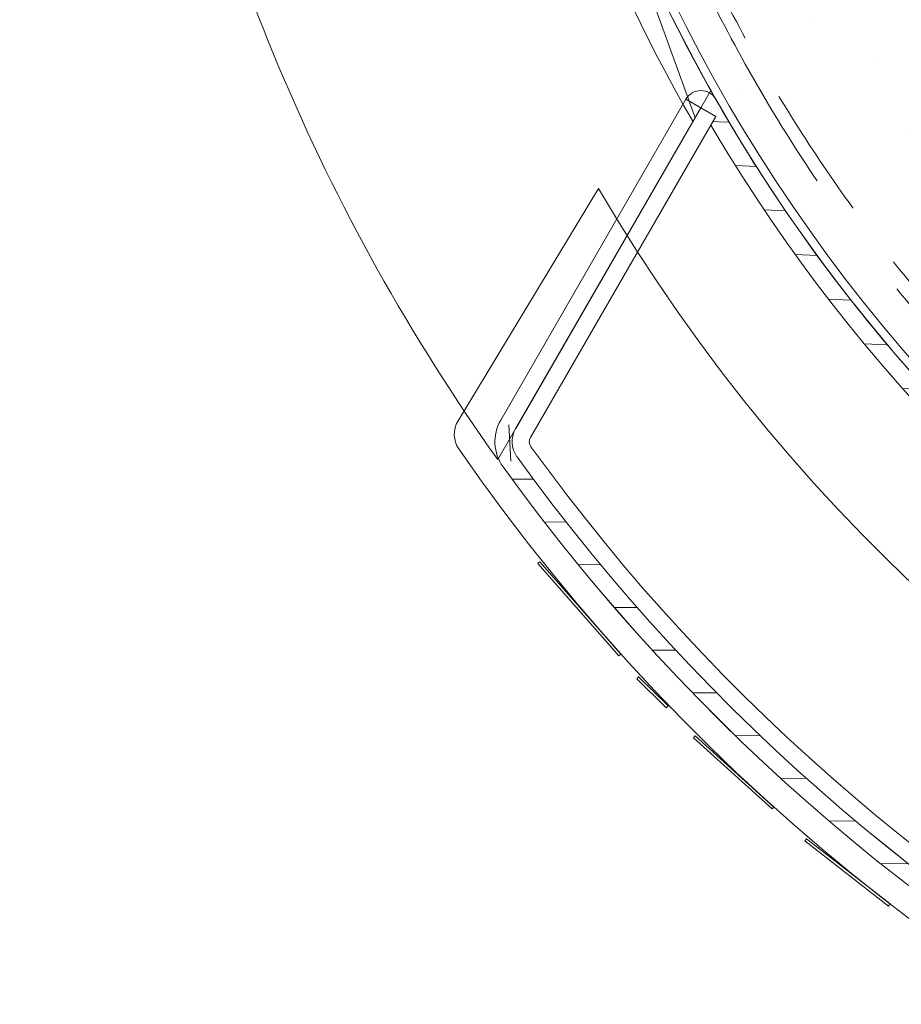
# Model space of a CAD drawing. Header units: millimetres. Extents: x -28656 to 67349, y -24410 to 39654.
# Tile 102 of 146: x 30345 to 31370, y 12703 to 13848. Entities that reach past the tile are written whole.
import ezdxf

# ---------------------------------------------------------------- set-up
doc = ezdxf.new("R2010")
doc.units = ezdxf.units.MM
doc.header["$MEASUREMENT"] = 0
for name, pattern in [('B0701', [234.119993, 155.999994, -78.119999]), ('B0703', [468.700004, 312.5, -156.200004]), ('Wipeout_Contour', [1000, 0, -1000])]:
    doc.linetypes.add(name, pattern=pattern)
for name, color, linetype in [('New_43 Vloerafwerking', 7, 'Continuous'), ('New_43 Vloerafwerking Afdek-arcering', 7, 'Continuous'), ('New_82 Interieur', 7, 'Continuous'), ('New_84 Vaste inrichting', 7, 'Continuous'), ('New_84 Vaste inrichting Afdek-arcering', 7, 'Continuous'), ('New_84 Vaste inrichting Doorsnede-arcering', 7, 'Continuous')]:
    doc.layers.add(name, color=color, linetype=linetype)

# ---------------------------------------------------------------- blocks, each defined once
blk = doc.blocks.new('Slab_2_1', base_point=(25896.5, 17144.8))
at = {"layer": 'New_43 Vloerafwerking Afdek-arcering', "linetype": 'Continuous', "lineweight": 0, "true_color": 0x000000}
h = blk.add_hatch(dxfattribs=at)
h.set_pattern_fill('910_Puntjes_B_0001', color=18, style=0, pattern_type=2)
h.set_pattern_definition([(45, (0, 400), (-127.2792, 127.2792), [0, -120, 0, -180]), (110, (400, 400), (169.1447, 61.5636), [0, -88, 0, -152])])
h.paths.add_polyline_path([(25896.5, 17144.8), (30574.2, 16193.1), (30808.1, 14866.9), (30896.6, 14364.7), (30932.2, 14370.9, 0.668179), (34377.5, 13607.1), (34377.7, 13607), (34612.8, 13942.9), (33897, 14444.3), (34190.5, 15885.2), (34199, 15927), (33470.3, 16377), (33580.5, 16919), (31954.1, 17249.9), (32153.6, 18230.2), (26357.5, 19410.9), (26028.5, 17793.5)])
at = {"layer": 'New_43 Vloerafwerking', "color": 1, "linetype": 'Continuous', "lineweight": 0, "flags": 128}
blk.add_lwpolyline([(25896.5, 17144.8), (30574.2, 16193.1), (30808.1, 14866.9), (30896.6, 14364.7), (30932.2, 14370.9, 0.668179), (34377.5, 13607.1), (34377.7, 13607), (34612.8, 13942.9), (33897, 14444.3), (34190.5, 15885.2), (34199, 15927), (33470.3, 16377), (33580.5, 16919), (31954.1, 17249.9), (32153.6, 18230.2), (26357.5, 19410.9), (26028.5, 17793.5)], format="xyb", close=True, dxfattribs=at)
blk = doc.blocks.new('Slab_3_1', base_point=(25896.5, 17144.8))
at = {"layer": 'New_84 Vaste inrichting', "color": 1, "linetype": 'Continuous', "lineweight": 0, "flags": 128}
blk.add_lwpolyline([(25896.5, 17144.8), (30574.2, 16193.1), (30808.1, 14866.9), (30843.7, 14873.2), (30932.2, 14370.9, 0.668179), (34377.5, 13607.1), (34377.7, 13607), (34612.8, 13942.9), (33897, 14444.3), (34190.5, 15885.2), (34199, 15927), (33470.3, 16377), (33580.5, 16919), (31952.5, 17241.9), (32153.6, 18230.2), (26357.5, 19410.9), (26028.5, 17793.5)], format="xyb", close=True, dxfattribs=at)
blk = doc.blocks.new('Wall_10_1', base_point=(30906.9, 13328.2))
at = {"layer": 'New_84 Vaste inrichting Doorsnede-arcering', "linetype": 'Continuous', "lineweight": 0, "true_color": 0x000000}
h = blk.add_hatch(dxfattribs=at)
h.set_pattern_fill('325_Houtachtig_plaatmate_E0', color=18, style=0, pattern_type=2)
h.set_pattern_definition([(180.3955, (0, 0), (-0.34513, 49.99881), [])])
h.paths.add_polyline_path([(30906.9, 13328.2, 0.516188), (34738.1, 13354.7), (34721.7, 13366.1, -0.516188), (30923.1, 13339.9)])
at = {"layer": 'New_84 Vaste inrichting', "color": 9, "linetype": 'Continuous', "lineweight": 0}
for radius in [2330, 2350]:
    blk.add_arc((32813.1, 14702.6), radius, 215.791, 325, dxfattribs=at)
blk = doc.blocks.new('Wall_13_1', base_point=(30904.1, 13382.5))
at = {"layer": 'New_84 Vaste inrichting Doorsnede-arcering', "linetype": 'Continuous', "lineweight": 0, "true_color": 0x000000}
h = blk.add_hatch(dxfattribs=at)
h.set_pattern_fill('325_Houtachtig_plaatmate_E0', color=18, style=0, pattern_type=2)
h.set_pattern_definition([(92.8955, (0, 0), (49.93617, 2.52572), [])])
h.paths.add_polyline_path([(30904.1, 13382.5, 0.295222), (30906.9, 13328.2), (30923.1, 13339.9, -0.295222), (30921.4, 13372.5)])
at = {"layer": 'New_84 Vaste inrichting', "color": 9, "linetype": 'Continuous', "lineweight": 0}
for radius in [50, 30]:
    blk.add_arc((30947.4, 13357.5), radius, 150, 215.791, dxfattribs=at)
blk = doc.blocks.new('Wall_14_1', base_point=(31119.6, 13755.8))
at = {"layer": 'New_84 Vaste inrichting Doorsnede-arcering', "linetype": 'Continuous', "lineweight": 0, "true_color": 0x000000}
h = blk.add_hatch(dxfattribs=at)
h.set_pattern_fill('325_Houtachtig_plaatmate_E0', color=18, style=0, pattern_type=2)
h.set_pattern_definition([(240, (0, 0), (-43.30127, 25), [])])
h.paths.add_polyline_path([(31119.6, 13755.8), (30904.1, 13382.5), (30921.4, 13372.5), (31137, 13745.8)])
at = {"layer": 'New_84 Vaste inrichting', "color": 9, "linetype": 'Continuous', "lineweight": 0, "flags": 128}
for points in [[(31119.6, 13755.8), (30904.1, 13382.5)], [(31137, 13745.8), (31119.6, 13755.8)], [(30921.4, 13372.5), (31137, 13745.8)]]:
    blk.add_lwpolyline(points, dxfattribs=at)
blk = doc.blocks.new('Wall_15_1', base_point=(31154.3, 13755.7))
at = {"layer": 'New_84 Vaste inrichting Doorsnede-arcering', "linetype": 'Continuous', "lineweight": 0, "true_color": 0x000000}
h = blk.add_hatch(dxfattribs=at)
h.set_pattern_fill('325_Houtachtig_plaatmate_E0', color=18, style=0, pattern_type=2)
h.set_pattern_definition([(357.36006, (0, 0), (2.302964, 49.946935), [])])
h.paths.add_polyline_path([(31137, 13745.8, 0.550209), (34394, 13595.6), (34377.7, 13607, -0.550209), (31154.3, 13755.7)])
at = {"layer": 'New_84 Vaste inrichting', "color": 9, "linetype": 'Continuous', "lineweight": 0}
for radius in [1910, 1930]:
    blk.add_arc((32813.1, 14702.6), radius, 209.7201, 325, dxfattribs=at)
blk = doc.blocks.new('Wall_17_1', base_point=(30932.1, 14370.9))
at = {"layer": 'New_84 Vaste inrichting Doorsnede-arcering', "linetype": 'Continuous', "lineweight": 0, "true_color": 0x000000}
h = blk.add_hatch(dxfattribs=at)
h.set_pattern_fill('325_Houtachtig_plaatmate_E0', color=18, style=0, pattern_type=2)
h.set_pattern_definition([(289.98967, (0, 0), (46.987714, 17.092534), [])])
h.paths.add_polyline_path([(30896.6, 14364.7, 0.087398), (31127.4, 13730.2), (31158.6, 13748.2, -0.087398), (30932.1, 14370.9)])
at = {"layer": 'New_84 Vaste inrichting', "color": 9, "linetype": 'Continuous', "lineweight": 0}
for radius in [1946, 1910]:
    blk.add_arc((32813.1, 14702.6), radius, 190, 209.9793, dxfattribs=at)
blk = doc.blocks.new('Wall_18_1', base_point=(31137, 13745.8))
at = {"color": 254, "linetype": 'Wipeout_Contour', "lineweight": 0, "ltscale": 135474.199286}
blk.add_wipeout([(31137, 13745.8), (30921.4, 13372.5), (30938.8, 13362.5), (31154.3, 13735.8)], dxfattribs=at).dxf.layer = 'New_84 Vaste inrichting Afdek-arcering'
at = {"layer": 'New_84 Vaste inrichting', "color": 9, "linetype": 'Continuous', "lineweight": 0, "flags": 128}
for points in [[(31137, 13745.8), (30921.4, 13372.5)], [(31154.3, 13735.8), (31137, 13745.8)], [(30938.8, 13362.5), (31154.3, 13735.8)]]:
    blk.add_lwpolyline(points, dxfattribs=at)
blk = doc.blocks.new('Wall_19_1', base_point=(30923.1, 13339.9))
at = {"layer": 'New_84 Vaste inrichting', "color": 9, "linetype": 'Continuous', "lineweight": 0}
for radius in [2310, 2330]:
    blk.add_arc((32813.1, 14702.6), radius, 215.791, 324.9964, dxfattribs=at)
blk = doc.blocks.new('Wall_22_1', base_point=(30921.4, 13372.5))
at = {"layer": 'New_84 Vaste inrichting', "color": 9, "linetype": 'Continuous', "lineweight": 0}
for radius in [30, 10]:
    blk.add_arc((30947.4, 13357.5), radius, 150, 215.791, dxfattribs=at)
blk = doc.blocks.new('Slab_16_1', base_point=(32526.8, 13434.5))
at = {"layer": 'New_84 Vaste inrichting', "color": 1, "linetype": 'Continuous', "lineweight": 0, "flags": 128}
blk.add_lwpolyline([(32526.8, 13434.5, -0.302297), (31532.8, 14476.8), (31463.4, 14870.8), (30872.5, 14766.6), (30941.9, 14372.6, 0.302628), (32397, 12848.7)], format="xyb", close=True, dxfattribs=at)
blk = doc.blocks.new('Slab_17_1', base_point=(30418.9, 14747.5))
at = {"layer": 'New_84 Vaste inrichting', "color": 1, "linetype": 'Continuous', "lineweight": 0, "flags": 128}
blk.add_lwpolyline([(30418.9, 14747.5, 0.414214), (30476.8, 14707), (30860.9, 14774.7), (30932.1, 14370.9, 0.084716), (31148.6, 13765.8), (30900.8, 13336.7, -0.111889), (30498.8, 14294.5)], format="xyb", close=True, dxfattribs=at)
blk = doc.blocks.new('Slab_18_1', base_point=(30906.9, 13328.2))
at = {"layer": 'New_84 Vaste inrichting', "color": 1, "linetype": 'Continuous', "lineweight": 0, "flags": 128}
blk.add_lwpolyline([(30906.9, 13328.2, -0.295222), (30904.1, 13382.5), (31119.6, 13755.8, -0.57898), (31154.3, 13755.7, 0.550209), (34377.7, 13607), (34633.5, 13972.4), (34952.9, 13748.7, -0.414199), (34965.2, 13679.1), (34738.1, 13354.7, -0.516188)], format="xyb", close=True, dxfattribs=at)
blk = doc.blocks.new('Slab_19_1', base_point=(30855.5, 13349))
at = {"layer": 'New_84 Vaste inrichting', "color": 1, "linetype": 'Continuous', "lineweight": 0, "flags": 128}
blk.add_lwpolyline([(30855.5, 13349, -0.295286), (30854.5, 13381.6), (31017.9, 13652, 0.332272), (33311.2, 12683.1), (33375.8, 12421.2, -0.417958), (33353.5, 12384.8, -0.307946)], format="xyb", close=True, dxfattribs=at)
blk = doc.blocks.new('Tekst 3D 20')
at = {"layer": 'New_84 Vaste inrichting', "color": 1, "linetype": 'Continuous', "lineweight": 0}
for p, q in [((0, 0), (0, -3)), ((142.9, 0), (0, 0)), ((142.9, 0), (0, 0)), ((142.9, -3), (142.9, 0)), ((142.9, 0), (142.9, -3)), ((0, -3), (142.9, -3))]:
    blk.add_line(p, q, dxfattribs=at)
blk.add_point((142.9, 0), dxfattribs=at)
blk = doc.blocks.new('Tekst 3D 20_2')
at = {"layer": 'New_84 Vaste inrichting', "color": 1, "linetype": 'Continuous', "lineweight": 0}
for p, q in [((0, 0), (0, -3)), ((48, 0), (0, 0)), ((48, 0), (0, 0)), ((48, -3), (48, 0)), ((48, 0), (48, -3)), ((0, -3), (48, -3))]:
    blk.add_line(p, q, dxfattribs=at)
blk.add_point((48, 0), dxfattribs=at)
blk = doc.blocks.new('Tekst 3D 20_3')
at = {"layer": 'New_84 Vaste inrichting', "color": 1, "linetype": 'Continuous', "lineweight": 0}
for p, q in [((0, 0), (0, -3)), ((123.4, 0), (0, 0)), ((123.4, 0), (0, 0)), ((123.4, -3), (123.4, 0)), ((123.4, 0), (123.4, -3)), ((0, -3), (123.4, -3))]:
    blk.add_line(p, q, dxfattribs=at)
blk.add_point((123.4, 0), dxfattribs=at)
blk = doc.blocks.new('Beam_4_1', base_point=(30932.1, 14370.9))
at = {"layer": 'New_84 Vaste inrichting', "color": 9, "linetype": 'B0703', "lineweight": 0}
for radius in [1860, 1910]:
    blk.add_arc((32813.1, 14702.6), radius, 190, 325, dxfattribs=at)

msp = doc.modelspace()

# ---------------------------------------------------------------- block references
at = {"layer": 'New_43 Vloerafwerking', "color": 1, "linetype": 'Continuous', "lineweight": 0}
msp.add_blockref('Slab_2_1', (25896.5, 17144.8), dxfattribs=at)
at = {"layer": 'New_84 Vaste inrichting', "color": 1, "linetype": 'Continuous', "lineweight": 0}
msp.add_blockref('Slab_3_1', (25896.5, 17144.8), dxfattribs=at)
at = {"layer": 'New_84 Vaste inrichting', "color": 9, "lineweight": 0}
for name, p in [('Wall_17_1', (30932.1, 14370.9)), ('Wall_14_1', (31119.6, 13755.8)), ('Wall_15_1', (31154.3, 13755.7)), ('Wall_13_1', (30904.1, 13382.5)), ('Wall_10_1', (30906.9, 13328.2))]:
    msp.add_blockref(name, p, dxfattribs=at)
at = {"layer": 'New_84 Vaste inrichting', "color": 1, "linetype": 'Continuous', "lineweight": 0, "zscale": 1000}
for name, p, rotation in [('Tekst 3D 20', (30949.6, 13217.6), 311.3000537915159), ('Tekst 3D 20_2', (31064.5, 13083.9), 315.5392769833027), ('Tekst 3D 20_3', (31130.5, 13015.4), 317.827562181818), ('Tekst 3D 20_3', (31259.8, 12895.7), 322.0667853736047)]:
    msp.add_blockref(name, p, dxfattribs=dict(at, rotation=rotation))

# ---------------------------------------------------------------- next in the draw order: block references
at = {"layer": 'New_84 Vaste inrichting', "color": 9, "lineweight": 0}
msp.add_blockref('Wall_18_1', (31137, 13745.8), dxfattribs=at)

# ---------------------------------------------------------------- next in the draw order: linework, layer by layer
at = {"layer": 'New_82 Interieur', "color": 4, "linetype": 'B0701', "lineweight": 0}
msp.add_arc((32853.3, 14742.8), 1900, 190, 248.5363, dxfattribs=at)

# ---------------------------------------------------------------- next in the draw order: block references
at = {"layer": 'New_84 Vaste inrichting', "color": 1, "linetype": 'Continuous', "lineweight": 0}
for name, p in [('Slab_16_1', (32526.8, 13434.5)), ('Slab_17_1', (30418.9, 14747.5)), ('Slab_18_1', (30906.9, 13328.2)), ('Slab_19_1', (30855.5, 13349))]:
    msp.add_blockref(name, p, dxfattribs=at)
at = {"layer": 'New_84 Vaste inrichting', "color": 9, "lineweight": 0}
for name, p in [('Beam_4_1', (30932.1, 14370.9)), ('Wall_19_1', (30923.1, 13339.9)), ('Wall_22_1', (30921.4, 13372.5))]:
    msp.add_blockref(name, p, dxfattribs=at)

doc.saveas('drawing.dxf')
